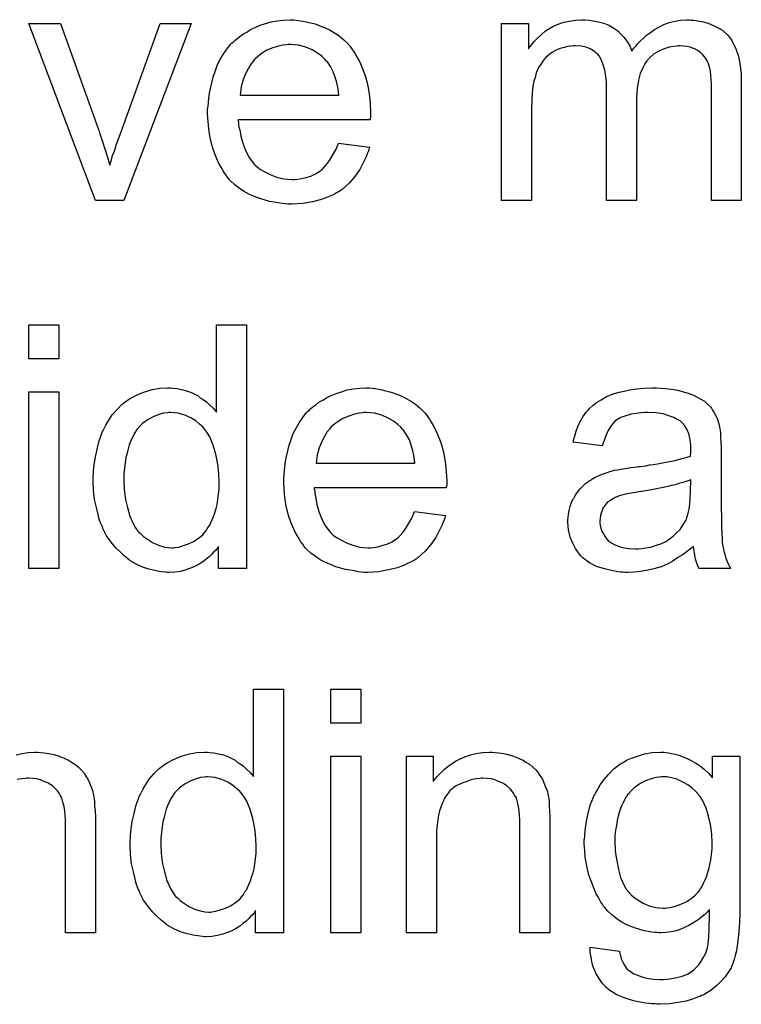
# Model space of a CAD drawing. Extents: x -1.7 to 9, y -2.8 to 5.2.
# Tile 118 of 227: x 5.709 to 5.946, y -0.073 to 0.251. Entities that reach past the tile are written whole.
import ezdxf

# ---------------------------------------------------------------- set-up
doc = ezdxf.new("R2010")
doc.units = 0
doc.layers.add('qfn32-50-23-b_document', color=1, linetype='CONTINUOUS')

msp = doc.modelspace()

# ---------------------------------------------------------------- linework, layer by layer
at = {"layer": 'qfn32-50-23-b_document', "color": 1}
for points in [[(5.74335, 0.191567), (5.733978, 0.191567), (5.712111, 0.249649), (5.722524, 0.249649), (5.73502, 0.214823), (5.73502, 0.214707), (5.735135, 0.214592), (5.735251, 0.214245), (5.735367, 0.213898), (5.735714, 0.21274), (5.736177, 0.211236), (5.736755, 0.209501), (5.737449, 0.207534), (5.738028, 0.205336), (5.738722, 0.203137), (5.738838, 0.203369), (5.738953, 0.203947), (5.739301, 0.204873), (5.739648, 0.206261), (5.740226, 0.207765), (5.740805, 0.209732), (5.741614, 0.211815), (5.742424, 0.214129), (5.755267, 0.249649), (5.765449, 0.249649), (5.74335, 0.191567)], [(5.799927, 0.250806), (5.800853, 0.25069), (5.80201, 0.250459), (5.803283, 0.250227), (5.804787, 0.24988), (5.806175, 0.249533), (5.807795, 0.248955), (5.809299, 0.248376), (5.810919, 0.247566), (5.812539, 0.246641), (5.814158, 0.245599), (5.815663, 0.244327), (5.817051, 0.242938), (5.817167, 0.242822), (5.817398, 0.242591), (5.817745, 0.242128), (5.818208, 0.241434), (5.818786, 0.240624), (5.819365, 0.239699), (5.820059, 0.238542), (5.820753, 0.237153), (5.821448, 0.235649), (5.822142, 0.234029), (5.82272, 0.232178), (5.823299, 0.230211), (5.823761, 0.228013), (5.824109, 0.225699), (5.82434, 0.223269), (5.824456, 0.220608), (5.824456, 0.220492), (5.824456, 0.22003), (5.824456, 0.21922), (5.82434, 0.218063), (5.780953, 0.218063), (5.780953, 0.217947), (5.780953, 0.2176), (5.781068, 0.217137), (5.781068, 0.216443), (5.781184, 0.215633), (5.781415, 0.214707), (5.781762, 0.212625), (5.782457, 0.210311), (5.783382, 0.207765), (5.784655, 0.205451), (5.786275, 0.203369), (5.78639, 0.203369), (5.786506, 0.203137), (5.7872, 0.202559), (5.788242, 0.201749), (5.78963, 0.200939), (5.791481, 0.200013), (5.793564, 0.199204), (5.795878, 0.198625), (5.79715, 0.198509), (5.798539, 0.198394), (5.799465, 0.198394), (5.800506, 0.198509), (5.801779, 0.198741), (5.803167, 0.199088), (5.804787, 0.199551), (5.806291, 0.200245), (5.807795, 0.201171), (5.807911, 0.201286), (5.808489, 0.201749), (5.809183, 0.202443), (5.809993, 0.203369), (5.810919, 0.204642), (5.81196, 0.206261), (5.813001, 0.208113), (5.813927, 0.210311), (5.824109, 0.209038), (5.824109, 0.208922), (5.823993, 0.208691), (5.823877, 0.208228), (5.823646, 0.207534), (5.823299, 0.20684), (5.822952, 0.205914), (5.822026, 0.203947), (5.820869, 0.201749), (5.819249, 0.199435), (5.817398, 0.197237), (5.815084, 0.195154), (5.814968, 0.195154), (5.814737, 0.194923), (5.81439, 0.194691), (5.813927, 0.194344), (5.813233, 0.193997), (5.812539, 0.19365), (5.811613, 0.193187), (5.810572, 0.192724), (5.809415, 0.192262), (5.808258, 0.191799), (5.805365, 0.191105), (5.802126, 0.190526), (5.798539, 0.190295), (5.797266, 0.190295), (5.796456, 0.19041), (5.795415, 0.190526), (5.794142, 0.190757), (5.792754, 0.190989), (5.79125, 0.19122), (5.78801, 0.192146), (5.786275, 0.19284), (5.784655, 0.193534), (5.782919, 0.19446), (5.7813, 0.195501), (5.779796, 0.196658), (5.778291, 0.198047), (5.778176, 0.198162), (5.777944, 0.198394), (5.777597, 0.198857), (5.777134, 0.199551), (5.776556, 0.200361), (5.775977, 0.201286), (5.775283, 0.202443), (5.774589, 0.203716), (5.773895, 0.20522), (5.773201, 0.20684), (5.772622, 0.208691), (5.772044, 0.210658), (5.771581, 0.21274), (5.771234, 0.215054), (5.771002, 0.217484), (5.770887, 0.22003), (5.770887, 0.220145), (5.770887, 0.220724), (5.770887, 0.221418), (5.771002, 0.222459), (5.771118, 0.223732), (5.771234, 0.22512), (5.771465, 0.22674), (5.771812, 0.22836), (5.772738, 0.232062), (5.773316, 0.233914), (5.774011, 0.235881), (5.774936, 0.237732), (5.775977, 0.239467), (5.777134, 0.241203), (5.778407, 0.242822), (5.778523, 0.242938), (5.778754, 0.24317), (5.779217, 0.243517), (5.779796, 0.244095), (5.78049, 0.244674), (5.781415, 0.245368), (5.782457, 0.246178), (5.783729, 0.246872), (5.785002, 0.247682), (5.786506, 0.248376), (5.788126, 0.24907), (5.789861, 0.249649), (5.791713, 0.250227), (5.79368, 0.250574), (5.795762, 0.250806), (5.79796, 0.250922), (5.799117, 0.250922), (5.799927, 0.250806)], [(5.929743, 0.250806), (5.930553, 0.250806), (5.931363, 0.25069), (5.933329, 0.250343), (5.935412, 0.249764), (5.93761, 0.248839), (5.939809, 0.247682), (5.94166, 0.246062), (5.941891, 0.245831), (5.942354, 0.245137), (5.943164, 0.244095), (5.943511, 0.243285), (5.943974, 0.242475), (5.944437, 0.241434), (5.944784, 0.240393), (5.945247, 0.239236), (5.945594, 0.237847), (5.945825, 0.236459), (5.946056, 0.234839), (5.946288, 0.233219), (5.946288, 0.231368), (5.946288, 0.191567), (5.936453, 0.191567), (5.936453, 0.228013), (5.936453, 0.228129), (5.936453, 0.228244), (5.936453, 0.228939), (5.936453, 0.22998), (5.936338, 0.231252), (5.936222, 0.232641), (5.936106, 0.234029), (5.935875, 0.235418), (5.935528, 0.236459), (5.935528, 0.236575), (5.935296, 0.236922), (5.935065, 0.237385), (5.934718, 0.237963), (5.934255, 0.238657), (5.933676, 0.239351), (5.932982, 0.240046), (5.932057, 0.24074), (5.931941, 0.240856), (5.931594, 0.240971), (5.931131, 0.241203), (5.930321, 0.24155), (5.929511, 0.241897), (5.92847, 0.242128), (5.927429, 0.242244), (5.926156, 0.24236), (5.925578, 0.24236), (5.925115, 0.242244), (5.923958, 0.242128), (5.922569, 0.241897), (5.920949, 0.241318), (5.919214, 0.240624), (5.917479, 0.239583), (5.915859, 0.238195), (5.915743, 0.237963), (5.91528, 0.237385), (5.914586, 0.236459), (5.913892, 0.235071), (5.913082, 0.233219), (5.912503, 0.231021), (5.912041, 0.22836), (5.911809, 0.225236), (5.911809, 0.191567), (5.901975, 0.191567), (5.901975, 0.22917), (5.901975, 0.229286), (5.901975, 0.229517), (5.901975, 0.229748), (5.901975, 0.230211), (5.901859, 0.231484), (5.901628, 0.232872), (5.901396, 0.234492), (5.900933, 0.236112), (5.900355, 0.237616), (5.899545, 0.239004), (5.899429, 0.23912), (5.899082, 0.239583), (5.898504, 0.240046), (5.897694, 0.24074), (5.896653, 0.241318), (5.895264, 0.241897), (5.893644, 0.242244), (5.891677, 0.24236), (5.890983, 0.24236), (5.890173, 0.242244), (5.889248, 0.242128), (5.888091, 0.241781), (5.886702, 0.241434), (5.88543, 0.240856), (5.884041, 0.240161), (5.883926, 0.240046), (5.883463, 0.239699), (5.882884, 0.239236), (5.882074, 0.238542), (5.881264, 0.237616), (5.880454, 0.236459), (5.879645, 0.235186), (5.87895, 0.233682), (5.878835, 0.233451), (5.878719, 0.232872), (5.878488, 0.231947), (5.878141, 0.230674), (5.877793, 0.228939), (5.877562, 0.226856), (5.877446, 0.224426), (5.877331, 0.221649), (5.877331, 0.191567), (5.867496, 0.191567), (5.867496, 0.249649), (5.876289, 0.249649), (5.876289, 0.241318), (5.876405, 0.24155), (5.876752, 0.242013), (5.877446, 0.242822), (5.878256, 0.243748), (5.879297, 0.244905), (5.88057, 0.246062), (5.881959, 0.247219), (5.883578, 0.24826), (5.88381, 0.248376), (5.884388, 0.248723), (5.885314, 0.24907), (5.886587, 0.249649), (5.888091, 0.250112), (5.889826, 0.250459), (5.891793, 0.250806), (5.893876, 0.250922), (5.894917, 0.250922), (5.89619, 0.250806), (5.897578, 0.250574), (5.899314, 0.250227), (5.901049, 0.249764), (5.902785, 0.24907), (5.904404, 0.248145), (5.904636, 0.248029), (5.905099, 0.247682), (5.905793, 0.247103), (5.906718, 0.246178), (5.907644, 0.245137), (5.908685, 0.243864), (5.909611, 0.24236), (5.910305, 0.240624), (5.910421, 0.24074), (5.910652, 0.241087), (5.910999, 0.24155), (5.911578, 0.242244), (5.912272, 0.243054), (5.913082, 0.243864), (5.914007, 0.244789), (5.915164, 0.245831), (5.916437, 0.246756), (5.91771, 0.247682), (5.919214, 0.248492), (5.920834, 0.249302), (5.922569, 0.249996), (5.924421, 0.250459), (5.926272, 0.250806), (5.928354, 0.250922), (5.929164, 0.250922), (5.929743, 0.250806)], [(5.798076, 0.242822), (5.797382, 0.242822), (5.796919, 0.242707), (5.795646, 0.242591), (5.794142, 0.242244), (5.792291, 0.241666), (5.790324, 0.240856), (5.788473, 0.239699), (5.786622, 0.238195), (5.78639, 0.237963), (5.785928, 0.237385), (5.785118, 0.236343), (5.784308, 0.234955), (5.783382, 0.233335), (5.782572, 0.231252), (5.781878, 0.228823), (5.781531, 0.226162), (5.814043, 0.226162), (5.814043, 0.226277), (5.814043, 0.226509), (5.813927, 0.226856), (5.813927, 0.227319), (5.813696, 0.228707), (5.813349, 0.230211), (5.81277, 0.232062), (5.812191, 0.233798), (5.811266, 0.235533), (5.810225, 0.237037), (5.810225, 0.237153), (5.809993, 0.237269), (5.809415, 0.237963), (5.808373, 0.238889), (5.806985, 0.23993), (5.805249, 0.240971), (5.803167, 0.241897), (5.800737, 0.242591), (5.799465, 0.242707), (5.798076, 0.242822)], [(5.721945, 0.139456), (5.712111, 0.139456), (5.712111, 0.150679), (5.721945, 0.150679), (5.721945, 0.139456)], [(5.783614, 0.070615), (5.774473, 0.070615), (5.774473, 0.077904), (5.774358, 0.077788), (5.774242, 0.077557), (5.773895, 0.077094), (5.773432, 0.076515), (5.772854, 0.075937), (5.772159, 0.075243), (5.771349, 0.074433), (5.770308, 0.073623), (5.769267, 0.072813), (5.76811, 0.072003), (5.766721, 0.071309), (5.765217, 0.07073), (5.763713, 0.070152), (5.761978, 0.069689), (5.760127, 0.069458), (5.75816, 0.069342), (5.757465, 0.069342), (5.757003, 0.069458), (5.755614, 0.069573), (5.753994, 0.069805), (5.752028, 0.070267), (5.749829, 0.070962), (5.747631, 0.071887), (5.745433, 0.07316), (5.745317, 0.07316), (5.745201, 0.073391), (5.744507, 0.073854), (5.743466, 0.07478), (5.742193, 0.075937), (5.740689, 0.077441), (5.739185, 0.079292), (5.737681, 0.081375), (5.736408, 0.083804), (5.736408, 0.08392), (5.736292, 0.084151), (5.736177, 0.084499), (5.735945, 0.084961), (5.735714, 0.085656), (5.735367, 0.086466), (5.735135, 0.087275), (5.734904, 0.088317), (5.734325, 0.090631), (5.733747, 0.093292), (5.7334, 0.0963), (5.733284, 0.09954), (5.733284, 0.099655), (5.733284, 0.099887), (5.733284, 0.10035), (5.733284, 0.101044), (5.7334, 0.101738), (5.7334, 0.102663), (5.733631, 0.104746), (5.733978, 0.107176), (5.734557, 0.109837), (5.735251, 0.112614), (5.736177, 0.115275), (5.736177, 0.115391), (5.736292, 0.115622), (5.736524, 0.115969), (5.736755, 0.116432), (5.737449, 0.117704), (5.738375, 0.119324), (5.739532, 0.12106), (5.741036, 0.122795), (5.742771, 0.124647), (5.744854, 0.126151), (5.74497, 0.126151), (5.745086, 0.126266), (5.745433, 0.126498), (5.745895, 0.126729), (5.747052, 0.127308), (5.748672, 0.128118), (5.750523, 0.128812), (5.752722, 0.12939), (5.755151, 0.129853), (5.757697, 0.129969), (5.758622, 0.129969), (5.759548, 0.129853), (5.760821, 0.129737), (5.762325, 0.12939), (5.763945, 0.129043), (5.765564, 0.128465), (5.767069, 0.127655), (5.7673, 0.127539), (5.767763, 0.127308), (5.768457, 0.126729), (5.769382, 0.126151), (5.770539, 0.125341), (5.771581, 0.124299), (5.772738, 0.123258), (5.773779, 0.121985), (5.773779, 0.150679), (5.783614, 0.150679), (5.783614, 0.070615)], [(5.824918, 0.129853), (5.825844, 0.129737), (5.827001, 0.129506), (5.828274, 0.129274), (5.829778, 0.128927), (5.831166, 0.12858), (5.832786, 0.128002), (5.83429, 0.127423), (5.83591, 0.126613), (5.83753, 0.125688), (5.83915, 0.124647), (5.840654, 0.123374), (5.842042, 0.121985), (5.842158, 0.12187), (5.842389, 0.121638), (5.842736, 0.121175), (5.843199, 0.120481), (5.843778, 0.119671), (5.844356, 0.118746), (5.84505, 0.117589), (5.845744, 0.1162), (5.846439, 0.114696), (5.847133, 0.113076), (5.847711, 0.111225), (5.84829, 0.109258), (5.848753, 0.10706), (5.8491, 0.104746), (5.849331, 0.102316), (5.849447, 0.099655), (5.849447, 0.09954), (5.849447, 0.099077), (5.849447, 0.098267), (5.849331, 0.09711), (5.805944, 0.09711), (5.805944, 0.096994), (5.805944, 0.096647), (5.806059, 0.096184), (5.806059, 0.09549), (5.806175, 0.09468), (5.806407, 0.093755), (5.806754, 0.091672), (5.807448, 0.089358), (5.808373, 0.086813), (5.809646, 0.084499), (5.811266, 0.082416), (5.811382, 0.082416), (5.811497, 0.082185), (5.812191, 0.081606), (5.813233, 0.080796), (5.814621, 0.079986), (5.816472, 0.079061), (5.818555, 0.078251), (5.820869, 0.077672), (5.822142, 0.077557), (5.82353, 0.077441), (5.824456, 0.077441), (5.825497, 0.077557), (5.82677, 0.077788), (5.828158, 0.078135), (5.829778, 0.078598), (5.831282, 0.079292), (5.832786, 0.080218), (5.832902, 0.080333), (5.83348, 0.080796), (5.834175, 0.08149), (5.834984, 0.082416), (5.83591, 0.083689), (5.836951, 0.085308), (5.837993, 0.08716), (5.838918, 0.089358), (5.8491, 0.088085), (5.8491, 0.08797), (5.848984, 0.087738), (5.848868, 0.087275), (5.848637, 0.086581), (5.84829, 0.085887), (5.847943, 0.084961), (5.847017, 0.082995), (5.84586, 0.080796), (5.84424, 0.078482), (5.842389, 0.076284), (5.840075, 0.074201), (5.839959, 0.074201), (5.839728, 0.07397), (5.839381, 0.073739), (5.838918, 0.073391), (5.838224, 0.073044), (5.83753, 0.072697), (5.836604, 0.072234), (5.835563, 0.071772), (5.834406, 0.071309), (5.833249, 0.070846), (5.830356, 0.070152), (5.827117, 0.069573), (5.82353, 0.069342), (5.822257, 0.069342), (5.821448, 0.069458), (5.820406, 0.069573), (5.819133, 0.069805), (5.817745, 0.070036), (5.816241, 0.070267), (5.813001, 0.071193), (5.811266, 0.071887), (5.809646, 0.072582), (5.807911, 0.073507), (5.806291, 0.074548), (5.804787, 0.075705), (5.803283, 0.077094), (5.803167, 0.07721), (5.802935, 0.077441), (5.802588, 0.077904), (5.802126, 0.078598), (5.801547, 0.079408), (5.800969, 0.080333), (5.800274, 0.08149), (5.79958, 0.082763), (5.798886, 0.084267), (5.798192, 0.085887), (5.797613, 0.087738), (5.797035, 0.089705), (5.796572, 0.091788), (5.796225, 0.094102), (5.795993, 0.096531), (5.795878, 0.099077), (5.795878, 0.099192), (5.795878, 0.099771), (5.795878, 0.100465), (5.795993, 0.101507), (5.796109, 0.102779), (5.796225, 0.104168), (5.796456, 0.105787), (5.796803, 0.107407), (5.797729, 0.11111), (5.798307, 0.112961), (5.799002, 0.114928), (5.799927, 0.116779), (5.800969, 0.118514), (5.802126, 0.12025), (5.803398, 0.12187), (5.803514, 0.121985), (5.803745, 0.122217), (5.804208, 0.122564), (5.804787, 0.123142), (5.805481, 0.123721), (5.806407, 0.124415), (5.807448, 0.125225), (5.808721, 0.125919), (5.809993, 0.126729), (5.811497, 0.127423), (5.813117, 0.128118), (5.814853, 0.128696), (5.816704, 0.129274), (5.818671, 0.129622), (5.820753, 0.129853), (5.822952, 0.129969), (5.824109, 0.129969), (5.824918, 0.129853)], [(5.919677, 0.129853), (5.921412, 0.129737), (5.923379, 0.129506), (5.925346, 0.129159), (5.927313, 0.128696), (5.929164, 0.128118), (5.929396, 0.128002), (5.929974, 0.12777), (5.930784, 0.127423), (5.931825, 0.12696), (5.932982, 0.126266), (5.934139, 0.125572), (5.935181, 0.124647), (5.936106, 0.123721), (5.936222, 0.123605), (5.936453, 0.123258), (5.9368, 0.12268), (5.937263, 0.121985), (5.937842, 0.120944), (5.938305, 0.119903), (5.938767, 0.11863), (5.939114, 0.117126), (5.939114, 0.11701), (5.93923, 0.116663), (5.939346, 0.115969), (5.939462, 0.115043), (5.939462, 0.113771), (5.939577, 0.112267), (5.939693, 0.1103), (5.939693, 0.108101), (5.939693, 0.094912), (5.939693, 0.094796), (5.939693, 0.094333), (5.939693, 0.093639), (5.939693, 0.092713), (5.939693, 0.091672), (5.939693, 0.090399), (5.939809, 0.087623), (5.939809, 0.08473), (5.939924, 0.081838), (5.94004, 0.080565), (5.94004, 0.079408), (5.940156, 0.078367), (5.940271, 0.077557), (5.940271, 0.077441), (5.940387, 0.076978), (5.940503, 0.076284), (5.94085, 0.075358), (5.941081, 0.074317), (5.941544, 0.07316), (5.942123, 0.071887), (5.942701, 0.070615), (5.932404, 0.070615), (5.932288, 0.07073), (5.932172, 0.071193), (5.931941, 0.071772), (5.931594, 0.072697), (5.931247, 0.073739), (5.931015, 0.075011), (5.930784, 0.0764), (5.930553, 0.077904), (5.930437, 0.077904), (5.930321, 0.077672), (5.929627, 0.077094), (5.928586, 0.076284), (5.927197, 0.075243), (5.925462, 0.074201), (5.923726, 0.073044), (5.921875, 0.072003), (5.919908, 0.071193), (5.919677, 0.071077), (5.918983, 0.070962), (5.917941, 0.070615), (5.916669, 0.070267), (5.915049, 0.06992), (5.913198, 0.069689), (5.911115, 0.069458), (5.909032, 0.069342), (5.908107, 0.069342), (5.907413, 0.069458), (5.906603, 0.069458), (5.905677, 0.069573), (5.903595, 0.06992), (5.90128, 0.070499), (5.898735, 0.071309), (5.896421, 0.072466), (5.894338, 0.07397), (5.894107, 0.074201), (5.893529, 0.07478), (5.892719, 0.075821), (5.891793, 0.07721), (5.890868, 0.078945), (5.890058, 0.080912), (5.889479, 0.083342), (5.889363, 0.084499), (5.889248, 0.085887), (5.889248, 0.086118), (5.889248, 0.086581), (5.889363, 0.087391), (5.889479, 0.088432), (5.889711, 0.089705), (5.890058, 0.090978), (5.89052, 0.092366), (5.891099, 0.093639), (5.891215, 0.093755), (5.891446, 0.094217), (5.891909, 0.094912), (5.892487, 0.095722), (5.893181, 0.096647), (5.894107, 0.097573), (5.895033, 0.098498), (5.89619, 0.099308), (5.896305, 0.099424), (5.896768, 0.099655), (5.897347, 0.100118), (5.898272, 0.100581), (5.899314, 0.101044), (5.900586, 0.101622), (5.901859, 0.102085), (5.903363, 0.102548), (5.903479, 0.102548), (5.903942, 0.102663), (5.904636, 0.102895), (5.905561, 0.103011), (5.906718, 0.103242), (5.908222, 0.103473), (5.909958, 0.10382), (5.912041, 0.104052), (5.912156, 0.104052), (5.912619, 0.104168), (5.913198, 0.104168), (5.914007, 0.104283), (5.914933, 0.104399), (5.91609, 0.10463), (5.917363, 0.104746), (5.918751, 0.104978), (5.921528, 0.105556), (5.924536, 0.106135), (5.927197, 0.106829), (5.92847, 0.107176), (5.929627, 0.107523), (5.929627, 0.107639), (5.929627, 0.10787), (5.929743, 0.108564), (5.929743, 0.109374), (5.929743, 0.109837), (5.929743, 0.110068), (5.929743, 0.110184), (5.929743, 0.1103), (5.929743, 0.110994), (5.929627, 0.112151), (5.929396, 0.113424), (5.929048, 0.114812), (5.92847, 0.1162), (5.927776, 0.117473), (5.92685, 0.118514), (5.926734, 0.11863), (5.926156, 0.119093), (5.92523, 0.119556), (5.924073, 0.12025), (5.922454, 0.120828), (5.920602, 0.121407), (5.918288, 0.121754), (5.915627, 0.12187), (5.91447, 0.12187), (5.913313, 0.121754), (5.911694, 0.121523), (5.910074, 0.121291), (5.908338, 0.120828), (5.906718, 0.12025), (5.90533, 0.11944), (5.905214, 0.119324), (5.904752, 0.118977), (5.904173, 0.118399), (5.903479, 0.117473), (5.902785, 0.116316), (5.901975, 0.114812), (5.90128, 0.112961), (5.900586, 0.110878), (5.890983, 0.112151), (5.890983, 0.112267), (5.891099, 0.112382), (5.891099, 0.112729), (5.891215, 0.113192), (5.891562, 0.114234), (5.892025, 0.115738), (5.892603, 0.117242), (5.893297, 0.118862), (5.894223, 0.120481), (5.895264, 0.121985), (5.89538, 0.122101), (5.895843, 0.122564), (5.896537, 0.123258), (5.897462, 0.124184), (5.898735, 0.125109), (5.900239, 0.126035), (5.901975, 0.127076), (5.903942, 0.127886), (5.904057, 0.127886), (5.904173, 0.128002), (5.90452, 0.128118), (5.904983, 0.128233), (5.90614, 0.12858), (5.90776, 0.128927), (5.909611, 0.129274), (5.911925, 0.129622), (5.914355, 0.129853), (5.917131, 0.129969), (5.918404, 0.129969), (5.919677, 0.129853)], [(5.721945, 0.070615), (5.712111, 0.070615), (5.712111, 0.128696), (5.721945, 0.128696), (5.721945, 0.070615)], [(5.758738, 0.12187), (5.75816, 0.12187), (5.757697, 0.121754), (5.756424, 0.121638), (5.75492, 0.121175), (5.753185, 0.120597), (5.751333, 0.119556), (5.749482, 0.118283), (5.748556, 0.117357), (5.747747, 0.116432), (5.747747, 0.116316), (5.747515, 0.1162), (5.7474, 0.115853), (5.747052, 0.115391), (5.746705, 0.114812), (5.746358, 0.114118), (5.746011, 0.113308), (5.745548, 0.112382), (5.745086, 0.111225), (5.744738, 0.109953), (5.744391, 0.108564), (5.744044, 0.10706), (5.743813, 0.10544), (5.743581, 0.103589), (5.74335, 0.101622), (5.74335, 0.09954), (5.74335, 0.099424), (5.74335, 0.099077), (5.74335, 0.098498), (5.743466, 0.097688), (5.743466, 0.096763), (5.743581, 0.095722), (5.743928, 0.093292), (5.744507, 0.090631), (5.745317, 0.087854), (5.746474, 0.085193), (5.747168, 0.084036), (5.747978, 0.082879), (5.748094, 0.082879), (5.748209, 0.082647), (5.748788, 0.082069), (5.749829, 0.081143), (5.751102, 0.080218), (5.752722, 0.079176), (5.754689, 0.078251), (5.756771, 0.077672), (5.757928, 0.077557), (5.759085, 0.077441), (5.759664, 0.077441), (5.760127, 0.077557), (5.761399, 0.077672), (5.762903, 0.078135), (5.764639, 0.078714), (5.76649, 0.079639), (5.768341, 0.080912), (5.769267, 0.081722), (5.770077, 0.082647), (5.770077, 0.082763), (5.770308, 0.082879), (5.770539, 0.083226), (5.770771, 0.083689), (5.771118, 0.084267), (5.771581, 0.084846), (5.771928, 0.085771), (5.772391, 0.086697), (5.772854, 0.087738), (5.773201, 0.088895), (5.773663, 0.090284), (5.774011, 0.091672), (5.774242, 0.093292), (5.774473, 0.094912), (5.774705, 0.096763), (5.774705, 0.09873), (5.774705, 0.098845), (5.774705, 0.099308), (5.774705, 0.099887), (5.774589, 0.100697), (5.774589, 0.101622), (5.774473, 0.102779), (5.774358, 0.104052), (5.774126, 0.10544), (5.773548, 0.108217), (5.772738, 0.11111), (5.771581, 0.113886), (5.770887, 0.115043), (5.770077, 0.1162), (5.770077, 0.116316), (5.769845, 0.116432), (5.769267, 0.117126), (5.768225, 0.118052), (5.766953, 0.119093), (5.765333, 0.120134), (5.763366, 0.120944), (5.761168, 0.121638), (5.760011, 0.121754), (5.758738, 0.12187)], [(5.823067, 0.12187), (5.822373, 0.12187), (5.82191, 0.121754), (5.820638, 0.121638), (5.819133, 0.121291), (5.817282, 0.120713), (5.815315, 0.119903), (5.813464, 0.118746), (5.811613, 0.117242), (5.811382, 0.11701), (5.810919, 0.116432), (5.810109, 0.115391), (5.809299, 0.114002), (5.808373, 0.112382), (5.807564, 0.1103), (5.806869, 0.10787), (5.806522, 0.105209), (5.839034, 0.105209), (5.839034, 0.105325), (5.839034, 0.105556), (5.838918, 0.105903), (5.838918, 0.106366), (5.838687, 0.107754), (5.83834, 0.109258), (5.837761, 0.11111), (5.837183, 0.112845), (5.836257, 0.114581), (5.835216, 0.116085), (5.835216, 0.1162), (5.834984, 0.116316), (5.834406, 0.11701), (5.833365, 0.117936), (5.831976, 0.118977), (5.830241, 0.120019), (5.828158, 0.120944), (5.825728, 0.121638), (5.824456, 0.121754), (5.823067, 0.12187)], [(5.929743, 0.099771), (5.929627, 0.099771), (5.929511, 0.099655), (5.929164, 0.09954), (5.928701, 0.099424), (5.928123, 0.099192), (5.927429, 0.098961), (5.926619, 0.09873), (5.925693, 0.098498), (5.924652, 0.098151), (5.923379, 0.09792), (5.922106, 0.097573), (5.920602, 0.097226), (5.918983, 0.096879), (5.917363, 0.096531), (5.915512, 0.0963), (5.913545, 0.095953), (5.913313, 0.095953), (5.912619, 0.095837), (5.911462, 0.095606), (5.910189, 0.095374), (5.908801, 0.095143), (5.907413, 0.094796), (5.90614, 0.094449), (5.904983, 0.093986), (5.904867, 0.093986), (5.90452, 0.093755), (5.904057, 0.093523), (5.903595, 0.093176), (5.902206, 0.092251), (5.901049, 0.090862), (5.901049, 0.090746), (5.900818, 0.090515), (5.900702, 0.090052), (5.900471, 0.089474), (5.900239, 0.088779), (5.900008, 0.088085), (5.899892, 0.08716), (5.899776, 0.086234), (5.899776, 0.086118), (5.899776, 0.08554), (5.899892, 0.084846), (5.900123, 0.08392), (5.900471, 0.082879), (5.901049, 0.081838), (5.901743, 0.08068), (5.902669, 0.079639), (5.902785, 0.079523), (5.903247, 0.079292), (5.903942, 0.078829), (5.904867, 0.078367), (5.90614, 0.077904), (5.907644, 0.077441), (5.90938, 0.07721), (5.911462, 0.077094), (5.912388, 0.077094), (5.913545, 0.07721), (5.914817, 0.077441), (5.916437, 0.077672), (5.918057, 0.078135), (5.919792, 0.078714), (5.921528, 0.079523), (5.921759, 0.079639), (5.922222, 0.079986), (5.923032, 0.080565), (5.923958, 0.081375), (5.924999, 0.0823), (5.926156, 0.083457), (5.927082, 0.084846), (5.928007, 0.08635), (5.928123, 0.086466), (5.928239, 0.086928), (5.92847, 0.087738), (5.928817, 0.088779), (5.929164, 0.090168), (5.929396, 0.091788), (5.929511, 0.093755), (5.929627, 0.096069), (5.929743, 0.099771)], [(5.795762, -0.049066), (5.786622, -0.049066), (5.786622, -0.041776), (5.786506, -0.041892), (5.78639, -0.042123), (5.786043, -0.042586), (5.785581, -0.043165), (5.785002, -0.043743), (5.784308, -0.044438), (5.783498, -0.045247), (5.782457, -0.046057), (5.781415, -0.046867), (5.780258, -0.047677), (5.77887, -0.048371), (5.777366, -0.04895), (5.775862, -0.049528), (5.774126, -0.049991), (5.772275, -0.050222), (5.770308, -0.050338), (5.769614, -0.050338), (5.769151, -0.050222), (5.767763, -0.050107), (5.766143, -0.049875), (5.764176, -0.049413), (5.761978, -0.048718), (5.759779, -0.047793), (5.757581, -0.04652), (5.757465, -0.04652), (5.75735, -0.046289), (5.756655, -0.045826), (5.755614, -0.0449), (5.754342, -0.043743), (5.752837, -0.042239), (5.751333, -0.040388), (5.749829, -0.038305), (5.748556, -0.035876), (5.748556, -0.03576), (5.748441, -0.035529), (5.748325, -0.035181), (5.748094, -0.034719), (5.747862, -0.034025), (5.747515, -0.033215), (5.747284, -0.032405), (5.747052, -0.031363), (5.746474, -0.029049), (5.745895, -0.026388), (5.745548, -0.02338), (5.745433, -0.02014), (5.745433, -0.020025), (5.745433, -0.019793), (5.745433, -0.019331), (5.745433, -0.018636), (5.745548, -0.017942), (5.745548, -0.017017), (5.74578, -0.014934), (5.746127, -0.012504), (5.746705, -0.009843), (5.7474, -0.007066), (5.748325, -0.004405), (5.748325, -0.00429), (5.748441, -0.004058), (5.748672, -0.003711), (5.748904, -0.003248), (5.749598, -0.001976), (5.750523, -0.000356), (5.75168, 0.00138), (5.753185, 0.003115), (5.75492, 0.004966), (5.757003, 0.006471), (5.757118, 0.006471), (5.757234, 0.006586), (5.757581, 0.006818), (5.758044, 0.007049), (5.759201, 0.007628), (5.760821, 0.008437), (5.762672, 0.009132), (5.76487, 0.00971), (5.7673, 0.010173), (5.769845, 0.010289), (5.770771, 0.010289), (5.771697, 0.010173), (5.772969, 0.010057), (5.774473, 0.00971), (5.776093, 0.009363), (5.777713, 0.008784), (5.779217, 0.007975), (5.779448, 0.007859), (5.779911, 0.007628), (5.780605, 0.007049), (5.781531, 0.006471), (5.782688, 0.005661), (5.783729, 0.004619), (5.784886, 0.003578), (5.785928, 0.002305), (5.785928, 0.030999), (5.795762, 0.030999), (5.795762, -0.049066)], [(5.821216, 0.019776), (5.811382, 0.019776), (5.811382, 0.030999), (5.821216, 0.030999), (5.821216, 0.019776)], [(5.707946, 0.009363), (5.709797, 0.009826), (5.71188, 0.010173), (5.714078, 0.010289), (5.715003, 0.010289), (5.715929, 0.010173)], [(5.715929, 0.010173), (5.717202, 0.010057), (5.718706, 0.009826), (5.720326, 0.009479), (5.722061, 0.009016), (5.723681, 0.008322), (5.723912, 0.008206), (5.724375, 0.007975), (5.725185, 0.007628), (5.726111, 0.007049), (5.727268, 0.006355), (5.728309, 0.005429), (5.72935, 0.004504), (5.730276, 0.003347), (5.730392, 0.003231), (5.730623, 0.002768), (5.73097, 0.00219), (5.731549, 0.00138), (5.732011, 0.000223), (5.732474, -0.000934), (5.733053, -0.002323), (5.7334, -0.003827), (5.7334, -0.003942), (5.733516, -0.004405), (5.733631, -0.005099), (5.733747, -0.006025), (5.733747, -0.007414), (5.733863, -0.009033), (5.733978, -0.011), (5.733978, -0.01343), (5.733978, -0.049066), (5.724144, -0.049066), (5.724144, -0.013893), (5.724144, -0.013777), (5.724144, -0.013661), (5.724144, -0.012851), (5.724144, -0.01181), (5.724028, -0.010537), (5.723912, -0.009033), (5.723681, -0.007529), (5.723334, -0.006141), (5.722987, -0.004868), (5.722987, -0.004752), (5.722755, -0.004405), (5.722408, -0.003827), (5.722061, -0.003133), (5.721483, -0.002438), (5.720788, -0.001629), (5.719863, -0.000819), (5.718822, -0.000124), (5.718706, -0.000009), (5.718359, 0.000223), (5.717665, 0.000454), (5.716855, 0.000801), (5.715929, 0.001148), (5.714772, 0.001495), (5.713384, 0.001611), (5.711995, 0.001727), (5.711417, 0.001727), (5.710954, 0.001611), (5.709797, 0.001495), (5.708293, 0.001264)], [(5.865298, 0.010173), (5.86657, 0.010057), (5.868075, 0.009826), (5.869694, 0.009479), (5.87143, 0.009016), (5.87305, 0.008322), (5.873281, 0.008206), (5.873744, 0.007975), (5.874554, 0.007628), (5.875479, 0.007049), (5.876636, 0.006355), (5.877678, 0.005429), (5.878719, 0.004504), (5.879645, 0.003347), (5.87976, 0.003231), (5.879992, 0.002768), (5.880339, 0.00219), (5.880917, 0.00138), (5.88138, 0.000223), (5.881843, -0.000934), (5.882421, -0.002323), (5.882769, -0.003827), (5.882769, -0.003942), (5.882884, -0.004405), (5.883, -0.005099), (5.883116, -0.006025), (5.883116, -0.007414), (5.883231, -0.009033), (5.883347, -0.011), (5.883347, -0.01343), (5.883347, -0.049066), (5.873512, -0.049066), (5.873512, -0.013893), (5.873512, -0.013777), (5.873512, -0.013661), (5.873512, -0.012851), (5.873512, -0.01181), (5.873397, -0.010537), (5.873281, -0.009033), (5.87305, -0.007529), (5.872703, -0.006141), (5.872355, -0.004868), (5.872355, -0.004752), (5.872124, -0.004405), (5.871777, -0.003827), (5.87143, -0.003133), (5.870851, -0.002438), (5.870157, -0.001629), (5.869232, -0.000819), (5.86819, -0.000124), (5.868075, -0.000009), (5.867727, 0.000223), (5.867033, 0.000454), (5.866223, 0.000801), (5.865298, 0.001148), (5.864141, 0.001495), (5.862752, 0.001611), (5.861364, 0.001727), (5.860785, 0.001727), (5.860323, 0.001611), (5.859166, 0.001495), (5.857662, 0.001264), (5.856042, 0.000686), (5.854191, -0.000009), (5.852339, -0.000934), (5.850604, -0.002323), (5.850373, -0.002554), (5.84991, -0.003133), (5.849563, -0.003595), (5.849216, -0.004174), (5.848753, -0.004868), (5.848406, -0.005678), (5.847943, -0.006604), (5.84748, -0.007761), (5.847133, -0.009033), (5.846786, -0.010422), (5.846554, -0.011926), (5.846323, -0.013546), (5.846092, -0.015512), (5.846092, -0.017479), (5.846092, -0.049066), (5.836257, -0.049066), (5.836257, 0.009016), (5.84505, 0.009016), (5.84505, 0.000686), (5.845166, 0.000801), (5.845397, 0.001148), (5.845744, 0.001611), (5.846207, 0.00219), (5.846901, 0.002884), (5.847711, 0.003694), (5.848637, 0.004619), (5.849794, 0.005545), (5.850951, 0.006355), (5.852339, 0.00728), (5.853843, 0.00809), (5.855463, 0.008784), (5.857315, 0.009363), (5.859166, 0.009826), (5.861248, 0.010173), (5.863447, 0.010289), (5.864372, 0.010289), (5.865298, 0.010173)], [(5.921528, 0.010173), (5.922338, 0.010057), (5.923379, 0.009826), (5.924536, 0.009594), (5.925809, 0.009247), (5.927082, 0.008784), (5.92847, 0.008206), (5.929858, 0.007512), (5.931363, 0.006702), (5.932751, 0.005776), (5.934139, 0.004619), (5.935528, 0.003347), (5.9368, 0.001842), (5.9368, 0.009016), (5.945825, 0.009016), (5.945825, -0.041198), (5.945825, -0.041314), (5.945825, -0.041776), (5.945825, -0.042471), (5.945825, -0.043396), (5.945709, -0.044438), (5.945709, -0.04571), (5.945594, -0.047099), (5.945478, -0.048603), (5.945131, -0.051727), (5.944668, -0.054966), (5.944321, -0.05647), (5.943974, -0.057859), (5.943511, -0.059131), (5.943048, -0.060288), (5.943048, -0.060404), (5.942932, -0.06052), (5.94247, -0.061214), (5.941891, -0.062255), (5.940966, -0.063528), (5.939693, -0.064916), (5.938189, -0.066421), (5.936338, -0.067925), (5.934255, -0.069197), (5.934139, -0.069197), (5.934024, -0.069313), (5.933676, -0.069544), (5.933214, -0.06966), (5.932635, -0.070007), (5.931941, -0.070239), (5.930206, -0.070817), (5.928123, -0.071511), (5.925578, -0.071974), (5.922685, -0.072437), (5.919561, -0.072553), (5.91852, -0.072553), (5.917826, -0.072437), (5.9169, -0.072437), (5.915974, -0.072321), (5.914817, -0.072206), (5.913545, -0.071974), (5.910884, -0.071396), (5.908107, -0.070586), (5.90533, -0.069429), (5.902785, -0.067809), (5.902669, -0.067693), (5.902553, -0.067578), (5.901743, -0.066883), (5.900818, -0.065842), (5.899661, -0.064338), (5.898504, -0.062371), (5.897462, -0.059941), (5.897115, -0.058553), (5.896884, -0.057049), (5.896653, -0.055545), (5.896653, -0.053809), (5.906256, -0.055082), (5.906256, -0.055313), (5.906371, -0.055776), (5.906603, -0.056586), (5.906834, -0.057627), (5.907297, -0.058669), (5.907875, -0.05971), (5.90857, -0.060751), (5.909495, -0.061561), (5.909727, -0.061677), (5.910189, -0.062024), (5.910999, -0.062487), (5.912156, -0.06295), (5.913545, -0.063528), (5.91528, -0.063991), (5.917363, -0.064338), (5.919561, -0.064454), (5.920718, -0.064454), (5.921875, -0.064338), (5.923495, -0.064106), (5.925115, -0.063759), (5.92685, -0.063297), (5.928586, -0.062602), (5.93009, -0.061677), (5.930206, -0.061561), (5.930668, -0.061214), (5.931363, -0.06052), (5.932172, -0.05971), (5.932982, -0.058553), (5.933792, -0.05728), (5.934602, -0.055776), (5.935181, -0.054041), (5.935181, -0.053925), (5.935296, -0.053462), (5.935412, -0.052536), (5.935528, -0.05138), (5.935643, -0.05057), (5.935643, -0.049644), (5.935759, -0.048603), (5.935759, -0.047446), (5.935759, -0.046173), (5.935875, -0.044669), (5.935875, -0.043165), (5.935875, -0.041429), (5.935759, -0.041545), (5.935528, -0.041776), (5.935181, -0.042123), (5.934718, -0.042586), (5.934139, -0.043165), (5.933329, -0.043859), (5.932404, -0.044553), (5.931478, -0.045247), (5.929048, -0.046636), (5.926387, -0.047908), (5.924883, -0.048371), (5.923264, -0.048718), (5.921528, -0.04895), (5.919792, -0.049066), (5.919214, -0.049066), (5.918636, -0.04895), (5.917826, -0.04895), (5.916784, -0.048834), (5.915627, -0.048603), (5.914355, -0.048371), (5.912966, -0.048024), (5.911462, -0.047561), (5.909958, -0.046983), (5.908454, -0.046289), (5.906834, -0.045479), (5.90533, -0.044438), (5.903826, -0.043281), (5.902438, -0.042008), (5.901165, -0.040504), (5.901049, -0.040388), (5.900933, -0.040157), (5.900586, -0.039578), (5.900123, -0.039), (5.899661, -0.038074), (5.899082, -0.037148), (5.898504, -0.035991), (5.897925, -0.034603), (5.897347, -0.033215), (5.896768, -0.031595), (5.89619, -0.029975), (5.895727, -0.028124), (5.894917, -0.02419), (5.894801, -0.021992), (5.894686, -0.019793), (5.894686, -0.019678), (5.894686, -0.019446), (5.894686, -0.018983), (5.894686, -0.018405), (5.894801, -0.017595), (5.894801, -0.016785), (5.895033, -0.014703), (5.89538, -0.012389), (5.895958, -0.009843), (5.896653, -0.007182), (5.897694, -0.004521), (5.897694, -0.004405), (5.89781, -0.004174), (5.898041, -0.003827), (5.898272, -0.003364), (5.898967, -0.002091), (5.899892, -0.000472), (5.901165, 0.001264), (5.902669, 0.002999), (5.904404, 0.004851), (5.906371, 0.006355), (5.906487, 0.006355), (5.906603, 0.006471), (5.90695, 0.006702), (5.907413, 0.006933), (5.90857, 0.007628), (5.910189, 0.008322), (5.912156, 0.009016), (5.91447, 0.00971), (5.917016, 0.010173), (5.919792, 0.010289), (5.920834, 0.010289), (5.921528, 0.010173)], [(5.821216, -0.049066), (5.811382, -0.049066), (5.811382, 0.009016), (5.821216, 0.009016), (5.821216, -0.049066)], [(5.770887, 0.00219), (5.770308, 0.00219), (5.769845, 0.002074), (5.768573, 0.001958), (5.767069, 0.001495), (5.765333, 0.000917), (5.763482, -0.000124), (5.761631, -0.001397), (5.760705, -0.002323), (5.759895, -0.003248), (5.759895, -0.003364), (5.759664, -0.00348), (5.759548, -0.003827), (5.759201, -0.00429), (5.758854, -0.004868), (5.758507, -0.005562), (5.75816, -0.006372), (5.757697, -0.007298), (5.757234, -0.008455), (5.756887, -0.009727), (5.75654, -0.011116), (5.756193, -0.01262), (5.755961, -0.01424), (5.75573, -0.016091), (5.755498, -0.018058), (5.755498, -0.02014), (5.755498, -0.020256), (5.755498, -0.020603), (5.755498, -0.021182), (5.755614, -0.021992), (5.755614, -0.022917), (5.75573, -0.023959), (5.756077, -0.026388), (5.756655, -0.029049), (5.757465, -0.031826), (5.758622, -0.034487), (5.759317, -0.035644), (5.760127, -0.036801), (5.760242, -0.036801), (5.760358, -0.037033), (5.760936, -0.037611), (5.761978, -0.038537), (5.76325, -0.039462), (5.76487, -0.040504), (5.766837, -0.041429), (5.76892, -0.042008), (5.770077, -0.042123), (5.771234, -0.042239), (5.771812, -0.042239), (5.772275, -0.042123), (5.773548, -0.042008), (5.775052, -0.041545), (5.776787, -0.040967), (5.778639, -0.040041), (5.78049, -0.038768), (5.781415, -0.037958), (5.782225, -0.037033), (5.782225, -0.036917), (5.782457, -0.036801), (5.782688, -0.036454), (5.782919, -0.035991), (5.783266, -0.035413), (5.783729, -0.034834), (5.784076, -0.033909), (5.784539, -0.032983), (5.785002, -0.031942), (5.785349, -0.030785), (5.785812, -0.029396), (5.786159, -0.028008), (5.78639, -0.026388), (5.786622, -0.024768), (5.786853, -0.022917), (5.786853, -0.02095), (5.786853, -0.020835), (5.786853, -0.020372), (5.786853, -0.019793), (5.786738, -0.018983), (5.786738, -0.018058), (5.786622, -0.016901), (5.786506, -0.015628), (5.786275, -0.01424), (5.785696, -0.011463), (5.784886, -0.00857), (5.783729, -0.005794), (5.783035, -0.004637), (5.782225, -0.00348), (5.782225, -0.003364), (5.781994, -0.003248), (5.781415, -0.002554), (5.780374, -0.001629), (5.779101, -0.000587), (5.777481, 0.000454), (5.775515, 0.001264), (5.773316, 0.001958), (5.772159, 0.002074), (5.770887, 0.00219)], [(5.921759, 0.00219), (5.919908, 0.00219), (5.919445, 0.002074), (5.918173, 0.001958), (5.916669, 0.001495), (5.914817, 0.000917), (5.912966, -0.000124), (5.911115, -0.001397), (5.910189, -0.002323), (5.909264, -0.003248), (5.909264, -0.003364), (5.909032, -0.00348), (5.908801, -0.003827), (5.90857, -0.00429), (5.908222, -0.004752), (5.907875, -0.005447), (5.907413, -0.006256), (5.907065, -0.007182), (5.906603, -0.008223), (5.90614, -0.009496), (5.905793, -0.010769), (5.905446, -0.012157), (5.905214, -0.013777), (5.904983, -0.015397), (5.904752, -0.017132), (5.904752, -0.019099), (5.904752, -0.019215), (5.904752, -0.019562), (5.904752, -0.02014), (5.904867, -0.02095), (5.904867, -0.021876), (5.904983, -0.023033), (5.90533, -0.025463), (5.905908, -0.028239), (5.906603, -0.030901), (5.90776, -0.033562), (5.908454, -0.034719), (5.909264, -0.03576), (5.909495, -0.035991), (5.910074, -0.03657), (5.910999, -0.03738), (5.912388, -0.038305), (5.914007, -0.039347), (5.915974, -0.040157), (5.918173, -0.040735), (5.91933, -0.040851), (5.920602, -0.040967), (5.921297, -0.040967), (5.921759, -0.040851), (5.923032, -0.040735), (5.924652, -0.040272), (5.926387, -0.039694), (5.928354, -0.038768), (5.930206, -0.037495), (5.931131, -0.036686), (5.932057, -0.03576), (5.932057, -0.035644), (5.932288, -0.035529), (5.93252, -0.035181), (5.932751, -0.034719), (5.933098, -0.034256), (5.933561, -0.033562), (5.933908, -0.032752), (5.934371, -0.03171), (5.934833, -0.030669), (5.935181, -0.029512), (5.935643, -0.028124), (5.93599, -0.02662), (5.936222, -0.025116), (5.936453, -0.02338), (5.936685, -0.021413), (5.936685, -0.019446), (5.936685, -0.019331), (5.936685, -0.018983), (5.936685, -0.018405), (5.936569, -0.017711), (5.936569, -0.016785), (5.936453, -0.015744), (5.936106, -0.01343), (5.935528, -0.010769), (5.934718, -0.008108), (5.933561, -0.005447), (5.932751, -0.00429), (5.931941, -0.003248), (5.931941, -0.003133), (5.93171, -0.003017), (5.931131, -0.002438), (5.93009, -0.001513), (5.928701, -0.000472), (5.927082, 0.000454), (5.925115, 0.00138), (5.922916, 0.001958), (5.921759, 0.00219)]]:
    msp.add_lwpolyline(points, dxfattribs=at)

doc.saveas('drawing.dxf')
